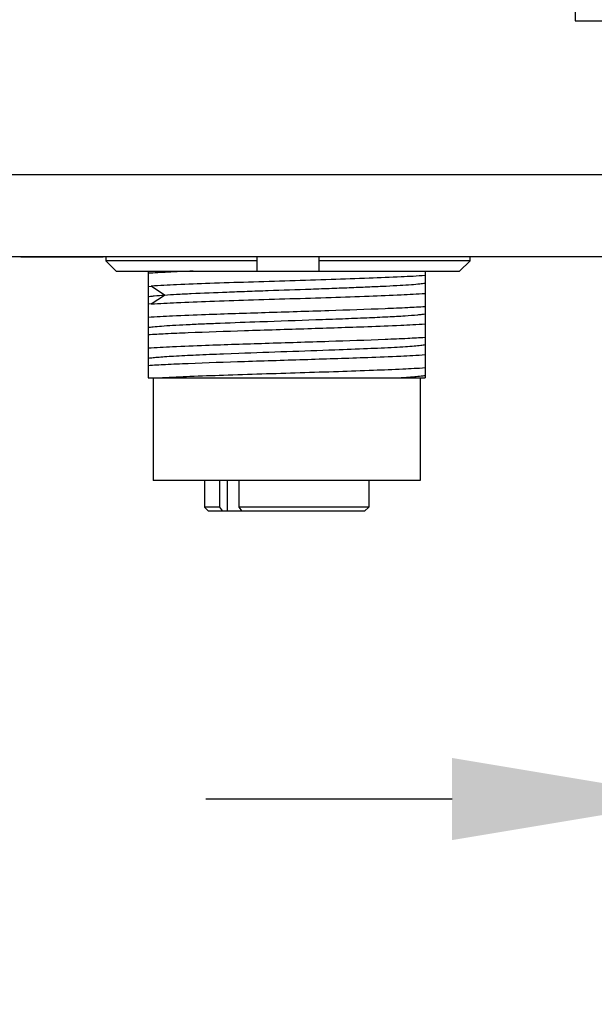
# Model space of a CAD drawing. Header units: millimetres. Extents: x 0 to 433, y -279 to 297.
# Tile 13 of 22: x 363.61 to 370.61, y -231.65 to -219.66. Entities that reach past the tile are written whole.
import ezdxf

# ---------------------------------------------------------------- set-up
doc = ezdxf.new("R2010")
doc.units = ezdxf.units.MM
doc.header["$LTSCALE"] = 23.1
doc.header["$PDMODE"] = 3
doc.header["$PDSIZE"] = 8
doc.layers.get('0').update_dxf_attribs({"linetype": 'CONTINUOUS'})
doc.layers.get('Defpoints').update_dxf_attribs({"linetype": 'CONTINUOUS'})
doc.layers.add('00_COMPONENTS', color=7, linetype='CONTINUOUS')
doc.layers.add('51__DRAFT_DIMS', color=7, linetype='CONTINUOUS')
doc.styles.get("Standard").update_dxf_attribs({"font": 'Roboto-Regular.ttf'})
doc.dimstyles.new('DIMSTYLE_5', dxfattribs={"dimtxt": 3, "dimasz": 3, "dimexe": 2.5, "dimexo": 0.5, "dimgap": 0.75, "dimtad": 1, "dimlfac": 4, "dimdsep": 46, "dimtxsty": 'STANDARD', "dimblk": '_FILLED', "dimblk1": '_FILLED', "dimblk2": '_FILLED', "dimcen": 0.09, "dimclrt": 3, "dimazin": 2, "dimtp": 0.1, "dimtm": 0.1, "dimtfac": 1, "dimtofl": 0, "dimtmove": 0, "dimatfit": 3, "dimldrblk": '_FILLED', "dimfxl": 1, "dimtolj": 1, "dimarcsym": 0})

# ---------------------------------------------------------------- blocks, each defined once
blk = doc.blocks.new('_FILLED')
at = {"color": 0, "linetype": 'ByBlock'}
blk.add_solid([(0, 0), (-1, 0.1667), (-1, -0.1667)], dxfattribs=at)
blk = doc.blocks.new('*D14')
at = {"layer": '51__DRAFT_DIMS', "color": 0, "lineweight": -2}
for p, q in [((371.88, -220.146), (371.88, -231.651)), ((372.005, -222.046), (372.005, -231.651)), ((368.88, -229.151), (365.88, -229.151)), ((375.005, -229.151), (385.118, -229.151))]:
    blk.add_line(p, q, dxfattribs=at)
at = {"layer": 'Defpoints', "color": 0}
for p in [(371.88, -219.646), (372.005, -221.546), (372.005, -229.151)]:
    blk.add_point(p, dxfattribs=at)
at = {"layer": '51__DRAFT_DIMS', "color": 0, "linetype": 'ByBlock', "lineweight": -2, "xscale": 3, "yscale": 3, "zscale": 3}
blk.add_blockref('_FILLED', (371.88, -229.151), dxfattribs=at)
at = {"layer": '51__DRAFT_DIMS', "color": 0, "linetype": 'ByBlock', "lineweight": -2, "xscale": 3, "yscale": 3, "zscale": 3, "rotation": 180}
blk.add_blockref('_FILLED', (372.005, -229.151), dxfattribs=at)
at = {"layer": '51__DRAFT_DIMS', "color": 3, "insert": (378.923, -224.401), "char_height": 3, "attachment_point": 1, "line_spacing_factor": 0.9}
blk.add_mtext('\\A1;0.5', dxfattribs=at)

msp = doc.modelspace()

# ---------------------------------------------------------------- linework, layer by layer
at = {"layer": '00_COMPONENTS', "color": 7}
for p, q in [((370.3804, -187.921), (370.3804, -219.671)), ((370.3804, -219.671), (371.8804, -219.671)), ((371.7036, -222.546), (355.5572, -222.546)), ((363.6304, -222.546), (363.6304, -222.5465)), ((363.6304, -222.5465), (364.6304, -222.5465)), ((364.6304, -222.546), (364.6304, -222.5465)), ((364.6619, -222.546), (364.6619, -222.596)), ((366.5054, -222.721), (366.5054, -222.546)), ((367.2554, -222.546), (367.2554, -222.721)), ((369.0989, -222.596), (369.0989, -222.546)), ((366.5054, -222.596), (364.6619, -222.596)), ((364.6619, -222.596), (364.7888, -222.721)), ((369.0989, -222.596), (367.2554, -222.596)), ((368.9721, -222.721), (369.0989, -222.596)), ((364.7888, -222.721), (368.9721, -222.721)), ((365.1772, -222.721), (365.1772, -224.021)), ((368.5522, -222.721), (368.5522, -224.021)), ((365.1772, -222.9063), (365.2156, -222.9037)), ((365.2156, -223.1204), (365.1772, -223.123)), ((366.5405, -223.3358), (366.5464, -223.3356)), ((366.093, -223.7273), (366.0966, -223.7272)), ((366.0966, -223.7272), (366.2817, -223.7201)), ((365.1772, -224.021), (368.5522, -224.021)), ((365.2397, -224.021), (365.2397, -225.271)), ((368.4897, -224.021), (368.4897, -225.271)), ((368.4897, -225.271), (365.2397, -225.271)), ((365.8647, -225.271), (365.8647, -225.596)), ((366.0521, -225.596), (366.0521, -225.271)), ((366.2819, -225.271), (366.2819, -225.596)), ((367.8647, -225.271), (367.8647, -225.596)), ((366.0521, -225.596), (365.8647, -225.596)), ((365.9147, -225.646), (365.8647, -225.596)), ((367.8146, -225.646), (365.9147, -225.646)), ((366.0879, -225.646), (366.0521, -225.596)), ((367.8647, -225.596), (366.2819, -225.596)), ((366.2819, -225.596), (366.3177, -225.646)), ((367.8147, -225.646), (367.8647, -225.596))]:
    msp.add_line(p, q, dxfattribs=at)
at = {"layer": '00_COMPONENTS', "color": 4}
for p, q in [((355.2554, -221.546), (372.0054, -221.546)), ((365.3785, -223.0121), (365.2156, -222.9038)), ((365.2156, -223.1205), (365.3785, -223.0121)), ((366.1399, -225.271), (366.1399, -225.646))]:
    msp.add_line(p, q, dxfattribs=at)
at = {"layer": '00_COMPONENTS', "color": 7}
for points, knots in [([(365.7252, -222.721), (365.6217, -222.725), (365.4389, -222.7328), (365.2563, -222.7425), (365.1772, -222.7478)], [0, 0, 0, 0, 0.5665866, 1, 1, 1, 1]), ([(368.5522, -222.7755), (368.4551, -222.7823), (368.2276, -222.7941), (367.8456, -222.8085), (367.3937, -222.8247), (366.9039, -222.8392), (366.4114, -222.8556), (365.9512, -222.87), (365.5563, -222.8859), (365.3185, -222.8973), (365.2156, -222.9037)], [0, 0, 0, 0, 0.0874318, 0.2046836, 0.3434131, 0.4937244, 0.6448957, 0.7861411, 0.9073892, 1, 1, 1, 1]), ([(365.3786, -223.0119), (365.4276, -223.0085), (365.5363, -223.0023), (365.7894, -222.9896), (366.0752, -222.9774), (366.3868, -222.9663), (366.7281, -222.954), (367.0723, -222.942), (367.4113, -222.9301), (367.6503, -222.9209), (367.871, -222.9118), (368.068, -222.903), (368.2369, -222.8943), (368.3737, -222.8854), (368.4752, -222.8765), (368.5309, -222.8701), (368.5522, -222.8658)], [0, 0, 0, 0, 0.0464307, 0.102736, 0.2392942, 0.3164711, 0.3972035, 0.561703, 0.6416297, 0.7174762, 0.7875172, 0.8501281, 0.9037306, 0.9471575, 0.9795046, 1, 1, 1, 1]), ([(365.1773, -223.0329), (365.1878, -223.0308), (365.2131, -223.0269), (365.2802, -223.0192), (365.3368, -223.015), (365.3785, -223.0121)], [0, 0, 0, 0, 0.158754, 0.3793822, 1, 1, 1, 1]), ([(365.2156, -223.1204), (365.3185, -223.1139), (365.5563, -223.1022), (365.9512, -223.0872), (366.4114, -223.0718), (366.9039, -223.0564), (367.3937, -223.041), (367.8456, -223.0256), (368.2275, -223.0105), (368.4551, -222.9989), (368.5522, -222.9923)], [0, 0, 0, 0, 0.0926128, 0.2138596, 0.3551053, 0.5062761, 0.6565878, 0.7953169, 0.9125704, 1, 1, 1, 1]), ([(365.1772, -223.2813), (365.2765, -223.2745), (365.5098, -223.2628), (365.986, -223.2441), (366.6201, -223.2236), (367.3493, -223.201), (367.9271, -223.1814), (368.3186, -223.1645), (368.4812, -223.1557), (368.5522, -223.1508)], [0, 0, 0, 0, 0.0884584, 0.2074184, 0.4233227, 0.651923, 0.8553694, 0.936811, 1, 1, 1, 1]), ([(366.5463, -223.3356), (366.7713, -223.3276), (367.1039, -223.3161), (367.5353, -223.3007), (367.8278, -223.2888), (368.0826, -223.2776), (368.2897, -223.2663), (368.4284, -223.2562), (368.5097, -223.2478), (368.5398, -223.2433), (368.5522, -223.2408)], [0, 0, 0, 0, 0.3361429, 0.4970704, 0.6447948, 0.7733916, 0.8779876, 0.9545231, 0.9811977, 1, 1, 1, 1]), ([(368.5522, -223.3674), (368.4528, -223.3743), (368.2196, -223.3858), (367.7433, -223.4047), (367.1093, -223.4251), (366.3801, -223.4477), (365.8023, -223.4673), (365.4108, -223.4842), (365.2481, -223.4929), (365.1772, -223.4979)], [0, 0, 0, 0, 0.0884582, 0.2074182, 0.4233226, 0.6519229, 0.8553694, 0.9368107, 1, 1, 1, 1]), ([(365.1773, -223.408), (365.1982, -223.4037), (365.2527, -223.3972), (365.3521, -223.3885), (365.486, -223.3799), (365.6514, -223.3713), (365.8445, -223.3623), (366.1439, -223.3499), (366.3785, -223.3416), (366.5405, -223.3358)], [0, 0, 0, 0, 0.0467535, 0.1203023, 0.219349, 0.3416193, 0.4841939, 0.6438626, 1, 1, 1, 1]), ([(365.1772, -223.6563), (365.2765, -223.6495), (365.5098, -223.6378), (365.986, -223.619), (366.6201, -223.5986), (367.3493, -223.576), (367.9271, -223.5565), (368.3186, -223.5395), (368.4812, -223.5306), (368.5522, -223.5258)], [0, 0, 0, 0, 0.0884581, 0.2074182, 0.4233225, 0.6519229, 0.8553692, 0.9368109, 1, 1, 1, 1]), ([(367.4535, -223.6784), (367.5857, -223.6735), (367.8277, -223.6643), (368.1137, -223.651), (368.3033, -223.6401), (368.41, -223.6326), (368.4903, -223.6251), (368.5348, -223.6193), (368.5522, -223.6158)], [0, 0, 0, 0, 0.3605064, 0.6600984, 0.7802452, 0.8778979, 0.9515744, 1, 1, 1, 1]), ([(365.1772, -223.7829), (365.1922, -223.7798), (365.2299, -223.7747), (365.2973, -223.7681), (365.3859, -223.7614), (365.5427, -223.7515), (365.7807, -223.7398), (365.9823, -223.7317), (366.093, -223.7273)], [0, 0, 0, 0, 0.0499528, 0.1241158, 0.2214191, 0.340459, 0.6376695, 1, 1, 1, 1]), ([(368.5522, -223.7426), (368.4528, -223.7493), (368.2196, -223.7611), (367.7433, -223.7798), (367.1093, -223.8003), (366.3801, -223.8229), (365.8023, -223.8424), (365.4108, -223.8594), (365.2482, -223.8683), (365.1772, -223.8731)], [0, 0, 0, 0, 0.0884581, 0.2074183, 0.4233225, 0.6519229, 0.8553694, 0.9368112, 1, 1, 1, 1]), ([(366.2817, -223.7201), (366.4771, -223.7128), (366.8677, -223.6995), (367.2582, -223.6856), (367.4535, -223.6784)], [0, 0, 0, 0, 0.5001401, 1, 1, 1, 1]), ([(368.5522, -223.9008), (368.462, -223.9069), (368.2519, -223.9178), (367.8995, -223.9321), (367.4819, -223.9465), (366.8731, -223.9659), (366.2703, -223.9844), (365.7116, -224.0046), (365.4641, -224.0152), (365.3527, -224.021)], [0, 0, 0, 0, 0.0846526, 0.1971605, 0.3304567, 0.4761534, 0.7678624, 0.8955121, 1, 1, 1, 1]), ([(368.1993, -224.0211), (368.2409, -224.0187), (368.3163, -224.0142), (368.4172, -224.0069), (368.4933, -223.9998), (368.5355, -223.9942), (368.5522, -223.9908)], [0, 0, 0, 0, 0.3527118, 0.6397198, 0.8559811, 1, 1, 1, 1])]:
    msp.add_open_spline(points, degree=3, knots=knots, dxfattribs=at)

# ---------------------------------------------------------------- dimensions: what is measured, and where the dimension line sits
at = {"layer": '51__DRAFT_DIMS', "color": 4}
dim = msp.add_linear_dim(base=(372.0054, -229.1514), p1=(371.8804, -219.646), p2=(372.0054, -221.546), dimstyle='DIMSTYLE_5', dxfattribs=at)
dim.commit()
dim.dimension.update_dxf_attribs({"geometry": '*D14', "text_midpoint": (381.6455, -229.1514), "dimtype": 160})

doc.saveas('drawing.dxf')
